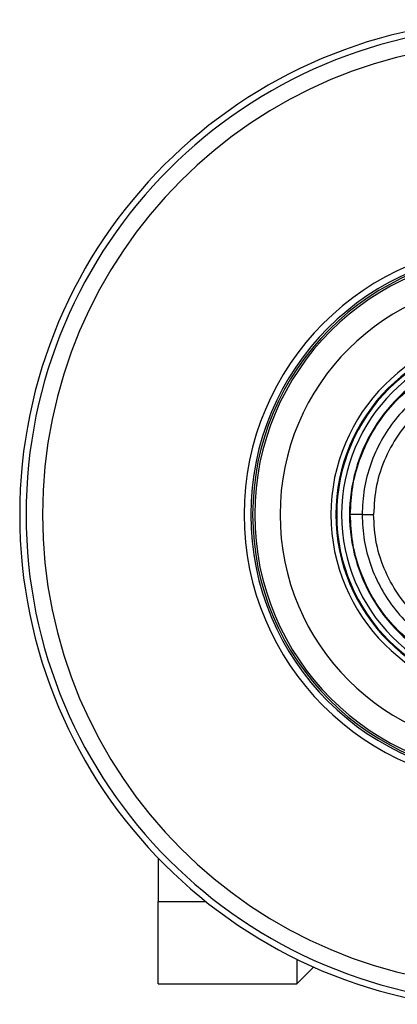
# Model space of a CAD drawing. Header units: millimetres. Extents: x 0 to 420, y 0 to 297.
# Tile 23 of 63: x 55.77 to 58.93, y 257.9 to 266.11. Entities that reach past the tile are written whole.
import ezdxf

# ---------------------------------------------------------------- set-up
doc = ezdxf.new("R2010")
doc.units = ezdxf.units.MM

msp = doc.modelspace()

# ---------------------------------------------------------------- linework, layer by layer
at = {"color": 7, "linetype": 'Continuous', "lineweight": 25}
for p, q in [((58.63351, 261.98393), (58.72931, 261.98393)), ((56.93128, 259.11755), (56.93128, 258.75672)), ((56.93128, 258.75672), (57.32732, 258.75672)), ((56.93128, 258.06833), (56.93128, 258.75672)), ((58.08833, 258.27458), (58.08833, 258.06833)), ((58.08833, 258.06833), (58.22896, 258.20895)), ((56.93128, 258.06833), (58.08833, 258.06833))]:
    msp.add_line(p, q, dxfattribs=at)
for centre, radius, start, end in [((59.90515, 261.98393), 4.13038, 90, 270), ((59.90515, 261.98393), 4.07733, 90, 270), ((59.90515, 261.98393), 3.93973, 90, 270), ((59.90515, 261.98393), 2.25699, 90, 270), ((59.90515, 261.98393), 2.20193, 90, 270), ((59.90515, 261.98393), 2.18549, 90, 270), ((59.90515, 261.98393), 2.16868, 90, 270), ((59.90515, 261.98393), 1.95701, 90, 270), ((59.90515, 261.98393), 1.53224, 90, 270), ((59.90515, 261.98393), 1.49094, 90, 270), ((59.90515, 261.98393), 1.4838, 90, 270), ((59.90515, 261.98393), 1.4425, 90, 270), ((59.90515, 261.98393), 1.37655, 85.180275, 274.819725), ((58.61322, 181.71231), 80.27162, 89.9855185, 90.0558104)]:
    msp.add_arc(centre, radius, start, end, dxfattribs=at)
for points, knots in [([(58.53503, 261.98389), (58.53887, 262.06092), (58.54654, 262.21496), (58.60646, 262.4396), (58.70115, 262.65105), (58.83008, 262.84394), (58.98995, 263.01194), (59.17532, 263.1513), (59.38183, 263.25704), (59.59591, 263.32445), (59.81098, 263.35741), (59.95051, 263.35194), (60.02027, 263.3492)], [0, 0, 0, 0, 0.1019214, 0.2038429, 0.3057653, 0.4076877, 0.5096105, 0.6115332, 0.713457, 0.8153809, 0.9076904, 1, 1, 1, 1]), ([(60.01198, 263.25105), (59.94723, 263.25359), (59.81775, 263.25868), (59.61814, 263.22809), (59.41946, 263.16552), (59.22777, 263.0674), (59.05573, 262.93803), (58.90736, 262.78211), (58.78769, 262.60309), (58.69984, 262.40684), (58.64419, 262.19837), (58.63707, 262.05541), (58.63351, 261.98393)], [0, 0, 0, 0, 0.0923036, 0.1846071, 0.2865385, 0.3884688, 0.490398, 0.5923288, 0.694247, 0.7961664, 0.8980845, 1, 1, 1, 1]), ([(60.02011, 263.15451), (59.93835, 263.15743), (59.77457, 263.16327), (59.53333, 263.10856), (59.30908, 263.00698), (59.10968, 262.86213), (58.94544, 262.678), (58.82291, 262.4644), (58.74372, 262.22961), (58.73411, 262.06576), (58.72931, 261.98393)], [0, 0, 0, 0, 0.1248804, 0.2501396, 0.3746494, 0.4998125, 0.6247642, 0.7495577, 0.8749238, 1, 1, 1, 1]), ([(60.02027, 260.61866), (59.95051, 260.61592), (59.81098, 260.61045), (59.59591, 260.64341), (59.38183, 260.71082), (59.17532, 260.81656), (58.98995, 260.95592), (58.83008, 261.12391), (58.70115, 261.31681), (58.60646, 261.52824), (58.54655, 261.75286), (58.53887, 261.90688), (58.53503, 261.98389)], [0, 0, 0, 0, 0.0923125, 0.1846249, 0.286552, 0.388479, 0.4904049, 0.5923308, 0.6942564, 0.796182, 0.898091, 1, 1, 1, 1]), ([(58.63351, 261.98393), (58.63707, 261.91245), (58.64419, 261.76949), (58.69984, 261.56101), (58.78769, 261.36477), (58.90736, 261.18575), (59.05573, 261.02983), (59.22777, 260.90046), (59.41946, 260.80234), (59.61814, 260.73977), (59.81775, 260.70918), (59.94723, 260.71426), (60.01198, 260.71681)], [0, 0, 0, 0, 0.1019155, 0.2038336, 0.305753, 0.4076712, 0.509602, 0.6115312, 0.7134615, 0.8153929, 0.9076964, 1, 1, 1, 1]), ([(60.02011, 260.81335), (59.93835, 260.81043), (59.77457, 260.80458), (59.53333, 260.8593), (59.30908, 260.96088), (59.10968, 261.10573), (58.94544, 261.28986), (58.82291, 261.50346), (58.74372, 261.73825), (58.73411, 261.9021), (58.72931, 261.98393)], [0, 0, 0, 0, 0.1248804, 0.2501396, 0.3746494, 0.4998125, 0.6247642, 0.7495577, 0.8749238, 1, 1, 1, 1])]:
    msp.add_open_spline(points, degree=3, knots=knots, dxfattribs=at)

doc.saveas('drawing.dxf')
